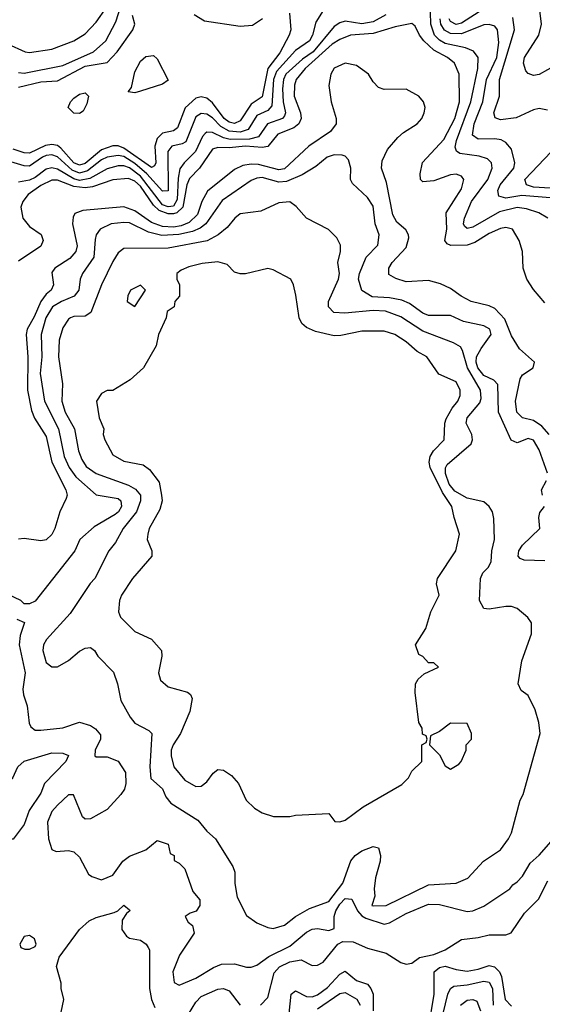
# Model space of a CAD drawing. Header units: inches. Extents: x 2348352 to 2479776, y 460422 to 613655.
# Tile 127 of 256: x 2362634 to 2364521, y 521353 to 524906. Entities that reach past the tile are written whole.
import ezdxf

# ---------------------------------------------------------------- set-up
doc = ezdxf.new("R2010")
doc.units = ezdxf.units.IN
doc.header["$MEASUREMENT"] = 0
doc.layers.add('C3562', color=7, linetype='Continuous')

msp = doc.modelspace()

# ---------------------------------------------------------------- linework, layer by layer
at = {"layer": 'C3562', "color": 4}
for points, elevation in [([(2362630, 524715.3), (2362650, 524713.4), (2362790, 524740.9), (2362900.9, 524790), (2362945.1, 524830), (2362981.1, 524898.9), (2363009.7, 524990)], 108), ([(2362590, 524818.8), (2362654, 524790), (2362670, 524788), (2362750, 524800.4), (2362830, 524830.5), (2362870, 524855.5), (2362910, 524898), (2362948, 524950)], 112), ([(2364541.2, 524190), (2364508.7, 524210), (2364464, 524224), (2364430, 524228.3), (2364366.6, 524213.4), (2364270, 524157.4), (2364250, 524152.3), (2364240.8, 524160.8), (2364236.2, 524170), (2364240.5, 524190), (2364265.7, 524250), (2364324.7, 524330), (2364340.7, 524370), (2364338, 524390), (2364323.9, 524403.9), (2364293.5, 524413.5), (2364223.9, 524423.9), (2364211.5, 524431.5), (2364206.5, 524446.5), (2364211.1, 524470), (2364263.5, 524610), (2364288.2, 524730), (2364289.6, 524769.6), (2364272.9, 524792.9), (2364244.4, 524804.4), (2364170, 524820.9), (2364150, 524832.4), (2364132.4, 524850), (2364118.2, 524890), (2364116.4, 524976.4)], 112), ([(2364310, 524945.1), (2364230, 524894), (2364210, 524888.9), (2364190, 524899.7), (2364184.6, 524910)], 104), ([(2364570, 524741.7), (2364510, 524708.3), (2364490, 524704.7), (2364470, 524711.8), (2364462, 524722), (2364453.7, 524750), (2364456.8, 524770), (2364508.7, 524850), (2364518.2, 524890), (2364508.3, 524970)], 96), ([(2363730, 524939.3), (2363703.1, 524896.9), (2363691.4, 524850), (2363680.3, 524830), (2363630, 524795.8), (2363560.9, 524719.1), (2363550.2, 524690), (2363544.5, 524595.5), (2363530, 524579.1), (2363490, 524560.5), (2363458.7, 524510), (2363430, 524500.2), (2363390, 524503.7), (2363360.5, 524520.5), (2363330, 524552.4), (2363310, 524565.4), (2363290, 524568), (2363270, 524555.6), (2363233.9, 524466.1), (2363221.2, 524458.8), (2363184, 524450), (2363169.1, 524430.9), (2363170, 524289.2), (2363150, 524287.8), (2363093.3, 524350), (2363050, 524387.8), (2363010, 524412.9), (2362990, 524416.8), (2362950, 524409.8), (2362930, 524400.3), (2362879.1, 524360.9), (2362850, 524352.6), (2362823, 524363), (2362770, 524410.9), (2362750, 524418.7), (2362730, 524416.8), (2362716.4, 524410), (2362670, 524378.3), (2362650, 524379.1), (2362590, 524396.9)], 108), ([(2363608.9, 524930), (2363612.7, 524870), (2363606.7, 524850), (2363573.1, 524786.9), (2363530.1, 524729.9), (2363510, 524627.6), (2363470, 524601.1), (2363430, 524542), (2363410, 524532.1), (2363390, 524536.1), (2363372.4, 524550), (2363330, 524606.9), (2363310, 524623.5), (2363290, 524628.2), (2363270, 524623), (2363232, 524588), (2363204.2, 524515.8), (2363190, 524505.1), (2363150, 524497.2), (2363130, 524477.6), (2363122.3, 524450), (2363125.7, 524390), (2363120.4, 524379.6), (2363110, 524373), (2363010, 524443.2), (2362990, 524450.6), (2362970, 524451.5), (2362930, 524436.5), (2362870, 524387.3), (2362850, 524381.8), (2362829.5, 524389.5), (2362783.2, 524443.2), (2362770, 524452.4), (2362750, 524456.2), (2362727.3, 524452.7), (2362670, 524424.8), (2362650, 524426.4), (2362610, 524439)], 104), ([(2363955.9, 524924.1), (2363910, 524898.2), (2363870, 524891.7), (2363810, 524901.1), (2363790, 524895.1), (2363770, 524882.4), (2363693.6, 524790), (2363655.6, 524764.4), (2363594.9, 524710), (2363587.1, 524690), (2363583.7, 524656.3), (2363585.2, 524610), (2363593.7, 524570), (2363590, 524559), (2363582.8, 524550), (2363529.4, 524530.6), (2363496.1, 524483.9), (2363464.4, 524475.6), (2363394, 524474), (2363370, 524480.3), (2363330, 524499.7), (2363310, 524500.5), (2363303.9, 524496.1), (2363294.7, 524485.3), (2363269.3, 524430.7), (2363228.2, 524390), (2363212.4, 524367.6), (2363205.9, 524334.1), (2363203, 524257), (2363190, 524234), (2363170, 524230.6), (2363150, 524238.3), (2363070, 524342.2), (2363030, 524372.2), (2363010, 524378.9), (2362990, 524379.3), (2362950, 524368.7), (2362886.8, 524333.2), (2362850, 524326.6), (2362830, 524331.8), (2362770, 524366.8), (2362750, 524372.1), (2362730, 524367.2), (2362690, 524337.2), (2362670, 524327.8), (2362630, 524320.5)], 112), ([(2362630, 524663.2), (2362710, 524682.2), (2362770, 524686.3), (2362870, 524738.9), (2362950, 524752.2), (2362986.3, 524790), (2363042.9, 524870), (2363049.6, 524890), (2363041.5, 524921.5)], 104), ([(2363510.4, 524910), (2363474.7, 524885.3), (2363430, 524882.3), (2363301.1, 524901.1), (2363264, 524924)], 96), ([(2364550, 524263.9), (2364447.5, 524272.5), (2364390, 524262.4), (2364364.5, 524270), (2364360.5, 524290), (2364369.7, 524310), (2364418.7, 524370), (2364422.4, 524390), (2364410, 524439), (2364390, 524463.7), (2364372.9, 524472.9), (2364350, 524476.9), (2364290, 524475.6), (2364269.7, 524490), (2364275.6, 524530), (2364306, 524610), (2364319.8, 524690), (2364357.2, 524770), (2364364, 524824), (2364359.5, 524870), (2364350, 524882.7), (2364329.4, 524889.4), (2364310, 524887.3), (2364230, 524854.8), (2364190, 524856.2), (2364168, 524868), (2364155.3, 524890), (2364152.2, 524910)], 108), ([(2364540.1, 524580.1), (2364510, 524585.6), (2364490, 524581.6), (2364427.3, 524552.7), (2364370, 524544.7), (2364351.7, 524551.7), (2364346.3, 524570), (2364366.6, 524630), (2364367.2, 524690), (2364421, 524870), (2364414.8, 524914.8)], 104), ([(2364530, 523885.2), (2364490, 523932.7), (2364465.6, 523970), (2364451.8, 524010), (2364449.4, 524070), (2364438, 524110), (2364414, 524150), (2364390, 524156.2), (2364370, 524153), (2364330, 524134.7), (2364278, 524102), (2364250, 524093), (2364191.5, 524091.5), (2364178, 524098), (2364169.7, 524109.6), (2364176.4, 524150), (2364174.5, 524210), (2364230, 524296), (2364238, 524330), (2364230, 524341.2), (2364210, 524349.4), (2364190, 524347), (2364130, 524324.5), (2364090, 524320.9), (2364082, 524330), (2364080.5, 524350), (2364088.8, 524391.2), (2364165.4, 524474.6), (2364205.6, 524550), (2364222, 524610), (2364221.6, 524710), (2364204.5, 524750), (2364179.3, 524770), (2364130, 524796.4), (2364093, 524830), (2364077.4, 524850), (2364062.5, 524882.5), (2364050, 524893.2), (2363990, 524880.7), (2363910, 524856.1), (2363829.2, 524850.8), (2363790, 524834.7), (2363762.4, 524817.6), (2363664.7, 524730), (2363632.8, 524690), (2363626.9, 524670), (2363625.8, 524630), (2363647.9, 524570), (2363650.3, 524550), (2363642.6, 524530), (2363623.9, 524516.1), (2363566.5, 524493.5), (2363530, 524448.7), (2363510, 524445.7), (2363450, 524450.5), (2363390, 524444), (2363350, 524445.7), (2363330, 524438.7), (2363283.1, 524370), (2363247.2, 524332.8), (2363238, 524310), (2363223.2, 524230), (2363201.7, 524210), (2363190, 524205.3), (2363170, 524206), (2363138.3, 524218.3), (2363117.5, 524237.5), (2363070, 524305.1), (2363050, 524323.9), (2363026.4, 524333.6), (2362970, 524328.4), (2362896.9, 524303.1), (2362870, 524299.1), (2362830, 524303.9), (2362770, 524326.8), (2362750, 524327.4), (2362710, 524308.6), (2362664.7, 524275.3), (2362645.3, 524250), (2362638.7, 524230), (2362645.3, 524190), (2362670, 524160.4), (2362711.2, 524131.2), (2362718.9, 524110), (2362710, 524089.7), (2362630, 524035.1)], 116), ([(2364546.3, 523410), (2364520.1, 523440.1), (2364490, 523460.5), (2364449.7, 523469.7), (2364429.6, 523490), (2364425.1, 523530), (2364441.2, 523610), (2364450, 523624.7), (2364488.7, 523650), (2364492.7, 523670), (2364438.9, 523718.9), (2364410, 523766), (2364386.1, 523826.1), (2364350, 523863.6), (2364330, 523873.3), (2364264, 523890), (2364228.1, 523908.1), (2364190, 523936), (2364153.4, 523953.4), (2364110, 523965.1), (2364030, 523960.7), (2363991.9, 523971.9), (2363966.8, 523986.8), (2363966.6, 524010), (2363979.5, 524030), (2364030, 524084), (2364039.1, 524119.1), (2364038.4, 524130), (2364028.1, 524148.1), (2363996.2, 524176.2), (2363982, 524202), (2363958.5, 524318.5), (2363940.9, 524370), (2363942.5, 524397.5), (2363962, 524438), (2363999.3, 524480.7), (2364020.1, 524499.9), (2364069.2, 524530), (2364086, 524550), (2364095.1, 524570), (2364098, 524590), (2364092.7, 524610), (2364076, 524630), (2364030, 524655.1), (2363950, 524654), (2363930, 524662), (2363910, 524682), (2363893.2, 524710), (2363850, 524740.7), (2363809.3, 524749.3), (2363770, 524731.5), (2363757.1, 524710), (2363750.6, 524669.4), (2363759.3, 524610), (2363777.1, 524550), (2363776.4, 524530), (2363756.7, 524503.3), (2363678.4, 524450), (2363590, 524368.6), (2363570, 524364.8), (2363496.5, 524383.5), (2363470, 524385.3), (2363439.7, 524380.3), (2363410, 524366), (2363312.2, 524287.8), (2363291.5, 524250), (2363276.5, 524203.5), (2363245.7, 524174.3), (2363217.3, 524162.7), (2363190, 524157.6), (2363150, 524159.5), (2363110, 524174.2), (2363050, 524217.2), (2363010, 524230.9), (2362862, 524218), (2362832.8, 524207.2), (2362826.6, 524193.4), (2362824.9, 524170), (2362841.1, 524090), (2362837, 524070), (2362815.3, 524044.7), (2362760.7, 524010), (2362750, 523994), (2362756.3, 523950), (2362747.7, 523930), (2362730, 523916.2), (2362710.2, 523889.8), (2362686.4, 523833.6), (2362661.5, 523790), (2362657.8, 523770), (2362663.6, 523690), (2362662.8, 523570), (2362676.1, 523496.1), (2362688.1, 523468.1), (2362730, 523402.8), (2362750.3, 523310), (2362800.5, 523210), (2362804.9, 523190), (2362802, 523178), (2362778.8, 523130), (2362761, 523070), (2362750, 523049), (2362730, 523029.2), (2362710, 523025.2), (2362650, 523034.5), (2362630, 523032)], 124), ([(2364539.5, 523270), (2364510, 523354), (2364490, 523389), (2364470, 523395.1), (2364430, 523379), (2364409.4, 523389.4), (2364362.9, 523490), (2364360.9, 523590), (2364346, 523606), (2364310, 523622.2), (2364288.1, 523650), (2364282, 523670), (2364284.1, 523690), (2364300, 523720), (2364337, 523770), (2364332, 523790), (2364310, 523801.6), (2364237.1, 523817.1), (2364190, 523838.4), (2364110, 523838.4), (2364090, 523847.3), (2364041.7, 523881.7), (2364014.2, 523894.2), (2363970, 523903.1), (2363906.7, 523906.7), (2363869.7, 523929.7), (2363857.6, 523970), (2363861.3, 523990), (2363885.6, 524050), (2363927.2, 524092.8), (2363932, 524130), (2363917.6, 524170), (2363910, 524234), (2363890, 524265.2), (2363835.5, 524315.5), (2363829.2, 524330), (2363829.3, 524370), (2363821.2, 524401.2), (2363810, 524414), (2363798, 524418), (2363770, 524419.3), (2363744.7, 524410), (2363703.1, 524376.9), (2363654, 524346), (2363597.6, 524322.4), (2363570, 524319.7), (2363510, 524336.9), (2363490, 524334.7), (2363470, 524325.6), (2363365.5, 524254.5), (2363305.7, 524170), (2363286.2, 524153.8), (2363258.5, 524141.5), (2363208.8, 524131.2), (2363147.3, 524127.3), (2363099.4, 524139.4), (2363030, 524172.8), (2363010, 524175.1), (2362964.7, 524170), (2362924.9, 524150), (2362910.6, 524130), (2362906.4, 524113.6), (2362901.3, 524050), (2362860.5, 523990), (2362853, 523970), (2362848.2, 523930), (2362831.2, 523908.8), (2362784.9, 523890), (2362752.4, 523870), (2362728, 523830), (2362711.8, 523770), (2362714.6, 523690), (2362707.8, 523630), (2362723.1, 523530), (2362774.3, 523430), (2362794.3, 523330), (2362812.9, 523290), (2362836.5, 523256.5), (2362910, 523192), (2362990, 523178.7), (2362999.5, 523170), (2363001.7, 523150), (2362990.3, 523130), (2362979.1, 523120.9), (2362903.4, 523076.6), (2362851, 523030), (2362833.4, 522990), (2362690, 522808), (2362670, 522798), (2362650, 522798), (2362638, 522810), (2362592.5, 522832.5)], 128), ([(2364590, 524296.2), (2364490, 524301.8), (2364464.5, 524310), (2364458.7, 524330), (2364553.6, 524430)], 104), ([(2364522, 523190), (2364519, 523210), (2364536.2, 523243.8)], 128), ([(2364530, 522954), (2364456, 522956), (2364441.5, 522961.5), (2364434, 522970), (2364436, 522990), (2364449.3, 523010), (2364512, 523070), (2364509, 523110), (2364512.5, 523127.5), (2364528.7, 523150)], 128), ([(2362623.6, 522743.6), (2362651.3, 522731.3), (2362635.9, 522684.1), (2362632.4, 522650), (2362654.4, 522550), (2362645.5, 522490), (2362648, 522470), (2362660.5, 522430), (2362668, 522368), (2362674, 522354), (2362690, 522342.8), (2362710, 522342), (2362789.5, 522350.5), (2362850, 522371.3), (2362890, 522358.8), (2362907.5, 522347.5), (2362925.4, 522325.4), (2362926, 522310), (2362906.8, 522270), (2362906, 522250), (2362910, 522246), (2362950, 522246.8), (2362990, 522231), (2363016.3, 522190), (2363017.1, 522150), (2363012.4, 522130), (2362999.3, 522110), (2362950, 522056.2), (2362890, 522022), (2362870, 522020.9), (2362860.9, 522030), (2362828.7, 522108.7), (2362810, 522109), (2362770, 522072), (2362750, 522049.3), (2362734.4, 522010), (2362738.4, 521950), (2362750, 521911.3), (2362765.2, 521905.2), (2362810, 521908.2), (2362830, 521903), (2362850, 521884), (2362882.6, 521822.6), (2362894, 521814), (2362930, 521803), (2362970, 521819.1), (2363007, 521870), (2363030, 521887.7), (2363089.4, 521910.6), (2363130, 521944.7), (2363170, 521931.3), (2363178, 521898), (2363191.3, 521890), (2363192, 521872), (2363210, 521862), (2363230, 521842), (2363259.8, 521759.8), (2363284.7, 521730), (2363284.7, 521710), (2363271.1, 521688.9), (2363250, 521682), (2363232, 521670), (2363242, 521650), (2363258, 521638), (2363264.7, 521610), (2363211, 521530), (2363187.3, 521470), (2363192, 521432), (2363210, 521422), (2363270, 521447.7), (2363333.6, 521486.4), (2363362.5, 521497.5), (2363410, 521499.1), (2363452.9, 521487.1), (2363470, 521486.8), (2363490, 521494), (2363534.2, 521525.8), (2363610, 521563.1), (2363670, 521613.4), (2363690, 521624), (2363710, 521626.8), (2363750, 521619.1), (2363770, 521627.3), (2363769.7, 521669.7), (2363776.1, 521690), (2363790, 521714.3), (2363810, 521735.3), (2363833.2, 521733.2), (2363853.8, 521690), (2363870, 521672.8), (2363883.8, 521663.8), (2363950, 521642), (2363970, 521647.4), (2364030, 521681.2), (2364110, 521714.3), (2364150, 521713.7), (2364250, 521688), (2364270, 521690.5), (2364310, 521707.7), (2364404, 521770), (2364415.1, 521784.9), (2364430, 521794.8), (2364450, 521816), (2364477.5, 521862.5), (2364510, 521891), (2364561.2, 521950)], 128), ([(2363504, 521350), (2363530, 521377.3), (2363553.5, 521466.5), (2363572, 521488), (2363610, 521506.4), (2363650, 521514), (2363690, 521493), (2363710, 521494.4), (2363730, 521505.7), (2363783.1, 521570), (2363800.6, 521579.4), (2363838.6, 521578.6), (2363890, 521555.5), (2363957.4, 521537.4), (2364010, 521503.7), (2364030, 521498.4), (2364050, 521502), (2364077.8, 521522.2), (2364130, 521532.8), (2364170.4, 521549.6), (2364230, 521586.7), (2364290, 521594), (2364330, 521604.4), (2364390, 521604), (2364409.3, 521610.7), (2364457.5, 521682.5), (2364507.8, 521732.2), (2364541, 521799)], 124), ([(2362774.8, 521285.2), (2362794, 521370), (2362784, 521410), (2362784, 521430), (2362767, 521490), (2362777.2, 521522.8), (2362850, 521622.8), (2362885.4, 521654.6), (2362910, 521666.8), (2362975.3, 521684.7), (2362989, 521691), (2363010, 521710.8), (2363030, 521694), (2363032, 521690), (2363019.6, 521680.4), (2363003.6, 521656.4), (2363003.5, 521623.5), (2363019.6, 521599.6), (2363030, 521592), (2363070, 521584.7), (2363090.5, 521570.5), (2363098.5, 521558.5), (2363102.8, 521550), (2363102.6, 521410), (2363110.3, 521370), (2363122.2, 521342.2)], 124), ([(2363599.8, 521250), (2363614.5, 521390), (2363630, 521401.3), (2363670, 521381.3), (2363690, 521380.7), (2363710, 521388), (2363745.9, 521414.1), (2363790, 521462.6), (2363810, 521472.4), (2363850, 521439.3), (2363890, 521425.5), (2363902.4, 521410), (2363910.3, 521390), (2363910.3, 521330)], 116), ([(2364110, 521264.7), (2364131.1, 521390), (2364131.2, 521470), (2364150, 521486.3), (2364170.9, 521490.9), (2364210, 521478.3), (2364250, 521472.8), (2364290, 521479.6), (2364330, 521493.1), (2364349, 521489), (2364367, 521470), (2364373.8, 521453.8), (2364387.6, 521370), (2364410, 521346.7)], 116), ([(2364156.5, 521290), (2364179.7, 521390), (2364189.8, 521410.2), (2364201.8, 521418.2), (2364250, 521423.6), (2364310, 521437.3), (2364330, 521433.1), (2364341.3, 521410), (2364343.6, 521350)], 112), ([(2363230, 521295.5), (2363270, 521360.5), (2363290, 521381.3), (2363350, 521408.4), (2363370, 521410.4), (2363390, 521402), (2363430, 521350.7)], 124), ([(2363710, 521336.5), (2363790, 521392.2), (2363810, 521395.3), (2363851.2, 521371.2), (2363863.1, 521350)], 112), ([(2364225.6, 521350), (2364250, 521367.7), (2364270.4, 521370.4), (2364284.5, 521364.5), (2364297.6, 521330)], 108)]:
    msp.add_lwpolyline(points, dxfattribs=dict(at, elevation=elevation))
for points, elevation in [([(2363050, 524642), (2363026, 524646), (2363038, 524662), (2363050, 524718), (2363070, 524756.3), (2363090, 524774), (2363117.1, 524777.1), (2363130, 524764.7), (2363170, 524688), (2363150, 524674), (2363070, 524648.7)], 96), ([(2362850, 524568), (2362830, 524568.7), (2362809.2, 524590), (2362817.2, 524610), (2362830, 524622.8), (2362850, 524637.3), (2362870, 524642), (2362882, 524630), (2362876.9, 524603.1), (2362863.6, 524576.4)], 96), ([(2363609.1, 524249.1), (2363570, 524246), (2363504.9, 524215.1), (2363430, 524206), (2363410.4, 524189.6), (2363383.7, 524156.3), (2363350.3, 524129.7), (2363311.4, 524108.6), (2363170, 524081.7), (2363010, 524080.9), (2362990, 524065.2), (2362970, 524033.2), (2362930, 523949.2), (2362890.4, 523849.6), (2362870, 523836), (2362830, 523835.1), (2362818, 523830), (2362810, 523825.2), (2362790, 523794), (2362777.1, 523750), (2362774.4, 523690), (2362788.1, 523591.9), (2362786.7, 523530), (2362798.7, 523490), (2362832, 523430), (2362847, 523350), (2362858.7, 523318.7), (2362874.4, 523294.4), (2362910, 523268.2), (2363026.5, 523226.5), (2363052.6, 523212.6), (2363070.4, 523190), (2363070.4, 523170), (2363056.4, 523130), (2363008.2, 523070), (2362979.9, 523020.1), (2362956.3, 522990), (2362906, 522890), (2362888, 522872), (2362816.2, 522763.8), (2362730.6, 522670), (2362720.5, 522650), (2362718, 522630), (2362730, 522586.8), (2362750, 522570.8), (2362770, 522570.7), (2362810, 522594), (2362850, 522627.3), (2362870, 522638.8), (2362890, 522641), (2362904.7, 522630), (2362916, 522610), (2362972.4, 522552.4), (2362987.7, 522510), (2362999.1, 522450), (2363033.4, 522390), (2363050, 522367.3), (2363101, 522341), (2363111, 522330), (2363104.4, 522210), (2363108.2, 522168.2), (2363150, 522130.8), (2363162.4, 522102.4), (2363179.3, 522079.3), (2363277.5, 522017.5), (2363310, 521978), (2363341, 521950), (2363404, 521850), (2363410.7, 521830), (2363410.5, 521789.5), (2363419.9, 521739.9), (2363453.2, 521673.2), (2363490, 521646.8), (2363530, 521630.7), (2363550, 521627.3), (2363590, 521639.1), (2363629.7, 521670.3), (2363680.6, 521699.4), (2363750, 521724.4), (2363800.7, 521790), (2363830, 521870.8), (2363846, 521890), (2363870, 521907.3), (2363910, 521922.8), (2363930, 521918), (2363937.3, 521890), (2363936.3, 521870), (2363919.1, 521810), (2363914, 521770), (2363916, 521744), (2363906, 521710), (2363910, 521708.4), (2363958, 521710), (2364110, 521783.8), (2364210, 521790.7), (2364251.9, 521808.1), (2364309, 521870), (2364370, 521910.7), (2364399.3, 521950), (2364410, 521972), (2364440.9, 522090), (2364452.3, 522110), (2364513.2, 522330), (2364509.2, 522370), (2364495.5, 522415.5), (2364470, 522468), (2364445.6, 522485.6), (2364434, 522510), (2364447.2, 522592.8), (2364482, 522690), (2364482, 522730), (2364469, 522749), (2364430, 522782), (2364410, 522788.7), (2364390, 522789), (2364330, 522779), (2364310, 522782), (2364294, 522810), (2364298, 522890), (2364306, 522910), (2364326, 522930), (2364336.2, 522950), (2364339.3, 522990), (2364349.3, 523030), (2364346.3, 523106.3), (2364341.2, 523130), (2364329.2, 523150), (2364310, 523166), (2364250, 523179.8), (2364205.2, 523205.2), (2364184.4, 523230), (2364171.4, 523268.6), (2364171.4, 523288.6), (2364178.3, 523301.7), (2364264.2, 523375.8), (2364269.7, 523390), (2364266.3, 523410), (2364246.9, 523450), (2364249.7, 523470), (2364295.8, 523524.2), (2364301.1, 523538.9), (2364298.5, 523570), (2364251.7, 523650), (2364233.1, 523713.1), (2364225.4, 523725.4), (2364200.5, 523740.5), (2364090, 523782), (2364010, 523834.3), (2363954.8, 523854.8), (2363910, 523856.4), (2363807.7, 523847.7), (2363769, 523850), (2363749.2, 523870), (2363749.3, 523890), (2363785.2, 523970), (2363789.2, 523990), (2363782.7, 524030), (2363792.7, 524070), (2363792.7, 524092.7), (2363779.3, 524119.3), (2363749.1, 524149.1), (2363669.6, 524189.6), (2363632.1, 524232.1)], 132), ([(2363350, 524032.3), (2363293.4, 524026.6), (2363245.2, 524014.8), (2363216.9, 524003.1), (2363202, 523990), (2363202, 523970), (2363211.3, 523950), (2363211.6, 523908.4), (2363194, 523890), (2363192, 523870), (2363166.8, 523853.2), (2363162.8, 523830), (2363134.8, 523770), (2363126.8, 523730), (2363080.7, 523650), (2363032.7, 523607.3), (2362970, 523568.7), (2362950, 523568), (2362930, 523558), (2362912, 523530), (2362921, 523470), (2362938, 523430), (2362936, 523410), (2362941, 523390), (2362970, 523336), (2363010, 523313), (2363079.8, 523299.8), (2363102.8, 523282.8), (2363137.3, 523237.3), (2363146.7, 523190), (2363148.4, 523170), (2363140.7, 523139.3), (2363101.6, 523070), (2363096.3, 523050), (2363094, 523030), (2363111, 522990), (2363110.8, 522970), (2363042, 522890), (2363002, 522830), (2362994, 522810), (2362991, 522770), (2362998, 522750), (2363050, 522698), (2363110.6, 522670.6), (2363146, 522630), (2363146.8, 522610), (2363134.8, 522550), (2363143, 522523), (2363170, 522498.8), (2363239.8, 522479.8), (2363251, 522471), (2363256.8, 522456.8), (2363248.2, 522410), (2363214.4, 522330), (2363188.5, 522290), (2363181.3, 522270), (2363181.3, 522250), (2363190.4, 522210), (2363230, 522162), (2363270, 522138.8), (2363290, 522140.7), (2363310, 522156), (2363332.5, 522187.5), (2363350, 522201), (2363370, 522198), (2363398.5, 522178.5), (2363424.7, 522150), (2363452, 522090), (2363481.4, 522061.4), (2363510, 522044.7), (2363550.8, 522030.8), (2363609.3, 522030.7), (2363630, 522036), (2363750, 522042), (2363772.7, 522012.7), (2363790, 522012), (2363810, 522018), (2363874.2, 522065.8), (2364013.6, 522146.4), (2364038, 522170), (2364050, 522194), (2364086, 522230), (2364086, 522290), (2364102, 522298), (2364106, 522310), (2364102, 522322), (2364088.4, 522328.4), (2364088, 522350), (2364075.3, 522370), (2364062, 522478), (2364064, 522510), (2364073.6, 522526.4), (2364094.6, 522545.4), (2364146, 522570), (2364130, 522586), (2364110, 522586), (2364090, 522608), (2364075.3, 522615.3), (2364064, 522650), (2364101.2, 522710), (2364119.3, 522770), (2364149.3, 522830), (2364139.3, 522870), (2364142.7, 522890), (2364209.2, 522990), (2364222.7, 523050), (2364202.7, 523110), (2364195.1, 523150), (2364160.6, 523200.6), (2364116.8, 523290), (2364113.1, 523310), (2364116.8, 523330), (2364128.3, 523350), (2364167, 523390), (2364169.6, 523450), (2364174.2, 523465.8), (2364195.3, 523504.7), (2364216, 523530), (2364225.2, 523550), (2364225.2, 523570), (2364210, 523599), (2364147.5, 523627.5), (2364104, 523690), (2364070, 523709.5), (2364030, 523743.7), (2363988.7, 523770), (2363950, 523782.7), (2363870, 523782), (2363793.7, 523766.3), (2363770, 523766), (2363701.7, 523781.7), (2363670, 523795.1), (2363652.7, 523810), (2363642.9, 523830), (2363631.7, 523911.7), (2363622.7, 523950), (2363612.7, 523970), (2363550, 524004), (2363530, 524009), (2363450, 523989.2), (2363430, 523989), (2363410, 523995.3), (2363383.2, 524023.2)], 136), ([(2363070, 523948), (2363034, 523930), (2363024.7, 523910), (2363022, 523890), (2363050, 523872), (2363088, 523930)], 136), ([(2364190, 522368), (2364150, 522338), (2364118, 522322), (2364114, 522290), (2364150, 522254), (2364170, 522214), (2364190, 522202), (2364220.4, 522219.6), (2364228, 522230), (2364246, 522270), (2364246, 522290), (2364266, 522310), (2364266, 522330), (2364250, 522366)], 136), ([(2362590, 521948.7), (2362521.2, 522001.2), (2362515.3, 522010), (2362526, 522050), (2362554, 522086), (2362570, 522131.3), (2362584, 522150), (2362609.6, 522170.4), (2362627.6, 522210), (2362650, 522230.3), (2362750, 522260.3), (2362790, 522259.1), (2362810, 522250.8), (2362800.7, 522230), (2362724, 522150), (2362710, 522115.3), (2362667.7, 522052.3), (2362650, 522002), (2362610, 521948.7)], 124), ([(2362670, 521602), (2362650, 521598), (2362634, 521570), (2362638, 521558), (2362652.7, 521552.7), (2362670, 521552), (2362690, 521562), (2362694, 521570), (2362688, 521590)], 128)]:
    msp.add_lwpolyline(points, close=True, dxfattribs=dict(at, elevation=elevation))

doc.saveas('drawing.dxf')
